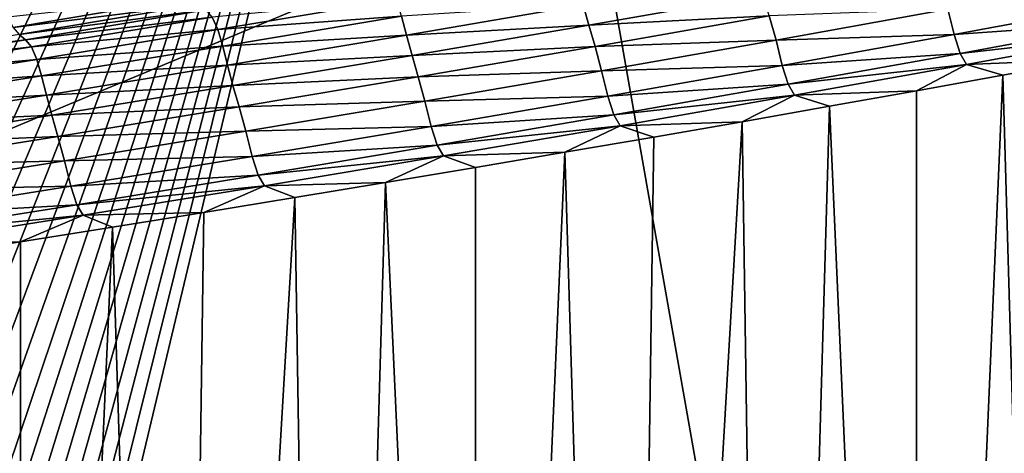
# Model space of a CAD drawing. Extents: x -65 to 446, y -88 to 1542.
# Tile 150 of 223: x 59.444 to 60.53, y -21.52 to -21.042. Entities that reach past the tile are written whole.
import ezdxf

# ---------------------------------------------------------------- set-up
doc = ezdxf.new("R2010")
doc.units = 0
doc.header["$LTSCALE"] = 74.25
for name, color, linetype in [('16', 7, 'CONTINUOUS'), ('463', 7, 'CONTINUOUS'), ('522', 7, 'CONTINUOUS'), ('6', 7, 'CONTINUOUS'), ('880', 7, 'CONTINUOUS'), ('884', 7, 'CONTINUOUS'), ('937', 7, 'CONTINUOUS')]:
    doc.layers.add(name, color=color, linetype=linetype)

msp = doc.modelspace()

# ---------------------------------------------------------------- linework, layer by layer
at = {"layer": '16', "linetype": 'CONTINUOUS'}
for points in [[(61.5, -22.7), (61.5, -20.3), (55.75, -20.3, 9.9593), (61.5, -22.7)], [(61.5, -22.7), (55.75, -20.3, 9.9593), (55.75, -22.7, 9.9593), (61.5, -22.7)]]:
    msp.add_3dface(points, dxfattribs=at)
at = {"layer": '463', "color": 7, "linetype": 'CONTINUOUS'}
for points in [[(59.5617, -26.3904, -9.6713), (56.9367, -26.405, -11.698), (59.4047, -21, -9.824), (59.5617, -26.3904, -9.6713)], [(61.6519, -21, -7.0138), (59.5617, -26.3904, -9.6713), (59.4047, -21, -9.824), (61.6519, -21, -7.0138)], [(61.6182, -26.3627, -7.0694), (59.5617, -26.3904, -9.6713), (61.6519, -21, -7.0138), (61.6182, -26.3627, -7.0694)]]:
    msp.add_3dface(points, dxfattribs=at)
at = {"layer": '522', "color": 7, "linetype": 'CONTINUOUS'}
for points in [[(50, -16.5, 13.9), (50, -32.2574, 13.9), (59.8285, -32.3284, 9.8298), (50, -16.5, 13.9)], [(63.9, -18.9401, 0), (50, -16.5, 13.9), (63.9, -32.5), (63.9, -18.9401, 0)], [(63.9, -32.5), (50, -16.5, 13.9), (59.8285, -32.3284, 9.8298), (63.9, -32.5)]]:
    msp.add_3dface(points, dxfattribs=at)
at = {"layer": '6', "linetype": 'CONTINUOUS'}
for points in [[(55.75, -20.3, -9.9593), (61.5, -20.3), (55.75, -22.7, -9.9593), (55.75, -20.3, -9.9593)], [(55.75, -22.7, -9.9593), (61.5, -20.3), (61.5, -22.7), (55.75, -22.7, -9.9593)]]:
    msp.add_3dface(points, dxfattribs=at)
at = {"layer": '880', "color": 7, "linetype": 'CONTINUOUS'}
for points in [[(59.6358, -21.0173, 13.172), (59.4306, -21.0398, 13.3406), (59.4368, -21.0509, 13.3321), (59.6358, -21.0173, 13.172)], [(59.6358, -21.0173, 13.172), (59.4368, -21.0509, 13.3321), (59.6424, -21.0255, 13.1654), (59.6358, -21.0173, 13.172)], [(59.8593, -21.0201, 13.0035), (59.6562, -21.0395, 13.1697), (59.6623, -21.0534, 13.167), (59.8593, -21.0201, 13.0035)], [(59.8593, -21.0201, 13.0035), (59.6623, -21.0534, 13.167), (59.865, -21.0386, 12.9949), (59.8593, -21.0201, 13.0035)], [(60.2636, -21.0146, 12.6298), (60.0653, -21.0261, 12.8157), (60.0714, -21.0484, 12.7992), (60.2636, -21.0146, 12.6298)], [(60.2636, -21.0146, 12.6298), (60.0714, -21.0484, 12.7992), (60.2705, -21.0383, 12.6058), (60.2636, -21.0146, 12.6298)], [(59.6424, -21.0255, 13.1654), (59.4368, -21.0509, 13.3321), (59.4433, -21.0589, 13.3254), (59.6424, -21.0255, 13.1654)], [(59.6424, -21.0255, 13.1654), (59.4433, -21.0589, 13.3254), (59.6494, -21.0314, 13.1665), (59.6424, -21.0255, 13.1654)], [(60.0653, -21.0261, 12.8157), (59.865, -21.0386, 12.9949), (59.8705, -21.0596, 12.9822), (60.0653, -21.0261, 12.8157)], [(60.0653, -21.0261, 12.8157), (59.8705, -21.0596, 12.9822), (60.0714, -21.0484, 12.7992), (60.0653, -21.0261, 12.8157)], [(60.4674, -21.0309, 12.3902), (60.2705, -21.0383, 12.6058), (60.2779, -21.065, 12.5617), (60.4674, -21.0309, 12.3902)], [(60.4674, -21.0309, 12.3902), (60.2779, -21.065, 12.5617), (60.4742, -21.0588, 12.3266), (60.4674, -21.0309, 12.3902)], [(60.661, -21.0243, 12.1531), (60.4674, -21.0309, 12.3902), (60.4742, -21.0588, 12.3266), (60.661, -21.0243, 12.1531)], [(60.661, -21.0243, 12.1531), (60.4742, -21.0588, 12.3266), (60.6675, -21.0452, 12.107), (60.661, -21.0243, 12.1531)], [(59.6494, -21.0314, 13.1665), (59.4433, -21.0589, 13.3254), (59.4502, -21.0645, 13.3265), (59.6494, -21.0314, 13.1665)], [(59.6494, -21.0314, 13.1665), (59.4502, -21.0645, 13.3265), (59.6562, -21.0395, 13.1697), (59.6494, -21.0314, 13.1665)], [(59.6562, -21.0395, 13.1697), (59.4502, -21.0645, 13.3265), (59.4568, -21.0725, 13.3299), (59.6562, -21.0395, 13.1697)], [(59.6562, -21.0395, 13.1697), (59.4568, -21.0725, 13.3299), (59.6623, -21.0534, 13.167), (59.6562, -21.0395, 13.1697)], [(59.865, -21.0386, 12.9949), (59.6623, -21.0534, 13.167), (59.6678, -21.0718, 13.1583), (59.865, -21.0386, 12.9949)], [(59.865, -21.0386, 12.9949), (59.6678, -21.0718, 13.1583), (59.8705, -21.0596, 12.9822), (59.865, -21.0386, 12.9949)], [(60.2705, -21.0383, 12.6058), (60.0714, -21.0484, 12.7992), (60.0783, -21.0721, 12.775), (60.2705, -21.0383, 12.6058)], [(60.2705, -21.0383, 12.6058), (60.0783, -21.0721, 12.775), (60.2779, -21.065, 12.5617), (60.2705, -21.0383, 12.6058)], [(60.0714, -21.0484, 12.7992), (59.8705, -21.0596, 12.9822), (59.8765, -21.0819, 12.9656), (60.0714, -21.0484, 12.7992)], [(60.0714, -21.0484, 12.7992), (59.8765, -21.0819, 12.9656), (60.0783, -21.0721, 12.775), (60.0714, -21.0484, 12.7992)], [(60.6675, -21.0452, 12.107), (60.4742, -21.0588, 12.3266), (60.4808, -21.0796, 12.2799), (60.6675, -21.0452, 12.107)], [(60.6675, -21.0452, 12.107), (60.4808, -21.0796, 12.2799), (60.6746, -21.0577, 12.1321), (60.6675, -21.0452, 12.107)], [(59.4433, -21.0589, 13.3254), (59.2419, -21.0918, 13.482), (59.4502, -21.0645, 13.3265), (59.4433, -21.0589, 13.3254)], [(59.6623, -21.0534, 13.167), (59.4568, -21.0725, 13.3299), (59.4628, -21.0863, 13.3272), (59.6623, -21.0534, 13.167)], [(59.6623, -21.0534, 13.167), (59.4628, -21.0863, 13.3272), (59.6678, -21.0718, 13.1583), (59.6623, -21.0534, 13.167)], [(59.8705, -21.0596, 12.9822), (59.6678, -21.0718, 13.1583), (59.6732, -21.0927, 13.1456), (59.8705, -21.0596, 12.9822)], [(59.8705, -21.0596, 12.9822), (59.6732, -21.0927, 13.1456), (59.8765, -21.0819, 12.9656), (59.8705, -21.0596, 12.9822)], [(60.4742, -21.0588, 12.3266), (60.2779, -21.065, 12.5617), (60.2848, -21.0929, 12.4973), (60.4742, -21.0588, 12.3266)], [(60.4742, -21.0588, 12.3266), (60.2848, -21.0929, 12.4973), (60.4808, -21.0796, 12.2799), (60.4742, -21.0588, 12.3266)], [(60.6746, -21.0577, 12.1321), (60.4808, -21.0796, 12.2799), (60.4878, -21.0919, 12.3055), (60.6746, -21.0577, 12.1321)], [(60.6746, -21.0577, 12.1321), (60.4878, -21.0919, 12.3055), (60.6225, -21.0865, 12.1918), (60.6746, -21.0577, 12.1321)], [(59.4502, -21.0645, 13.3265), (59.2419, -21.0918, 13.482), (59.2486, -21.0972, 13.4833), (59.4502, -21.0645, 13.3265)], [(59.4502, -21.0645, 13.3265), (59.2486, -21.0972, 13.4833), (59.4568, -21.0725, 13.3299), (59.4502, -21.0645, 13.3265)], [(59.4568, -21.0725, 13.3299), (59.2486, -21.0972, 13.4833), (59.2552, -21.105, 13.4867), (59.4568, -21.0725, 13.3299)], [(59.4568, -21.0725, 13.3299), (59.2552, -21.105, 13.4867), (59.4628, -21.0863, 13.3272), (59.4568, -21.0725, 13.3299)], [(59.6678, -21.0718, 13.1583), (59.4628, -21.0863, 13.3272), (59.4681, -21.1045, 13.3185), (59.6678, -21.0718, 13.1583)], [(59.6678, -21.0718, 13.1583), (59.4681, -21.1045, 13.3185), (59.6732, -21.0927, 13.1456), (59.6678, -21.0718, 13.1583)], [(60.0783, -21.0721, 12.775), (59.8765, -21.0819, 12.9656), (59.8834, -21.1055, 12.9411), (60.0783, -21.0721, 12.775)], [(60.0783, -21.0721, 12.775), (59.8834, -21.1055, 12.9411), (60.0856, -21.0988, 12.7303), (60.0783, -21.0721, 12.775)], [(60.2779, -21.065, 12.5617), (60.0783, -21.0721, 12.775), (60.0856, -21.0988, 12.7303), (60.2779, -21.065, 12.5617)], [(60.2779, -21.065, 12.5617), (60.0856, -21.0988, 12.7303), (60.2848, -21.0929, 12.4973), (60.2779, -21.065, 12.5617)], [(59.8765, -21.0819, 12.9656), (59.6732, -21.0927, 13.1456), (59.6791, -21.115, 13.1289), (59.8765, -21.0819, 12.9656)], [(59.8765, -21.0819, 12.9656), (59.6791, -21.115, 13.1289), (59.8834, -21.1055, 12.9411), (59.8765, -21.0819, 12.9656)], [(60.4808, -21.0796, 12.2799), (60.2848, -21.0929, 12.4973), (60.2914, -21.1137, 12.4501), (60.4808, -21.0796, 12.2799)], [(60.4808, -21.0796, 12.2799), (60.2914, -21.1137, 12.4501), (60.4878, -21.0919, 12.3055), (60.4808, -21.0796, 12.2799)], [(59.4628, -21.0863, 13.3272), (59.2552, -21.105, 13.4867), (59.261, -21.1186, 13.484), (59.4628, -21.0863, 13.3272)], [(59.4628, -21.0863, 13.3272), (59.261, -21.1186, 13.484), (59.4681, -21.1045, 13.3185), (59.4628, -21.0863, 13.3272)], [(59.6732, -21.0927, 13.1456), (59.4681, -21.1045, 13.3185), (59.4735, -21.1255, 13.3057), (59.6732, -21.0927, 13.1456)], [(59.6732, -21.0927, 13.1456), (59.4735, -21.1255, 13.3057), (59.6791, -21.115, 13.1289), (59.6732, -21.0927, 13.1456)], [(60.2848, -21.0929, 12.4973), (60.0856, -21.0988, 12.7303), (60.0926, -21.1267, 12.6652), (60.2848, -21.0929, 12.4973)], [(60.2848, -21.0929, 12.4973), (60.0926, -21.1267, 12.6652), (60.2914, -21.1137, 12.4501), (60.2848, -21.0929, 12.4973)], [(60.4878, -21.0919, 12.3055), (60.2914, -21.1137, 12.4501), (60.2984, -21.1258, 12.4761), (60.4878, -21.0919, 12.3055)], [(60.4878, -21.0919, 12.3055), (60.2984, -21.1258, 12.4761), (60.4328, -21.1209, 12.3665), (60.4878, -21.0919, 12.3055)], [(60.528, -21.1037, 12.2795), (60.4878, -21.0919, 12.3055), (60.4328, -21.1209, 12.3665), (60.528, -21.1037, 12.2795)], [(60.6225, -21.0865, 12.1918), (60.4878, -21.0919, 12.3055), (60.528, -21.1037, 12.2795), (60.6225, -21.0865, 12.1918)], [(59.4681, -21.1045, 13.3185), (59.261, -21.1186, 13.484), (59.2663, -21.1369, 13.4754), (59.4681, -21.1045, 13.3185)], [(59.4681, -21.1045, 13.3185), (59.2663, -21.1369, 13.4754), (59.4735, -21.1255, 13.3057), (59.4681, -21.1045, 13.3185)], [(59.8834, -21.1055, 12.9411), (59.6791, -21.115, 13.1289), (59.6859, -21.1386, 13.1043), (59.8834, -21.1055, 12.9411)], [(59.8834, -21.1055, 12.9411), (59.6859, -21.1386, 13.1043), (59.8907, -21.1323, 12.8961), (59.8834, -21.1055, 12.9411)], [(60.0856, -21.0988, 12.7303), (59.8834, -21.1055, 12.9411), (59.8907, -21.1323, 12.8961), (60.0856, -21.0988, 12.7303)], [(60.0856, -21.0988, 12.7303), (59.8907, -21.1323, 12.8961), (60.0926, -21.1267, 12.6652), (60.0856, -21.0988, 12.7303)], [(59.6791, -21.115, 13.1289), (59.4735, -21.1255, 13.3057), (59.4793, -21.1477, 13.289), (59.6791, -21.115, 13.1289)], [(59.6791, -21.115, 13.1289), (59.4793, -21.1477, 13.289), (59.6859, -21.1386, 13.1043), (59.6791, -21.115, 13.1289)], [(60.2914, -21.1137, 12.4501), (60.0926, -21.1267, 12.6652), (60.0992, -21.1474, 12.6175), (60.2914, -21.1137, 12.4501)], [(60.2914, -21.1137, 12.4501), (60.0992, -21.1474, 12.6175), (60.2984, -21.1258, 12.4761), (60.2914, -21.1137, 12.4501)], [(59.4735, -21.1255, 13.3057), (59.2663, -21.1369, 13.4754), (59.2714, -21.1577, 13.4626), (59.4735, -21.1255, 13.3057)], [(59.4735, -21.1255, 13.3057), (59.2714, -21.1577, 13.4626), (59.4793, -21.1477, 13.289), (59.4735, -21.1255, 13.3057)], [(60.0926, -21.1267, 12.6652), (59.8907, -21.1323, 12.8961), (59.8977, -21.1602, 12.8303), (60.0926, -21.1267, 12.6652)], [(60.0926, -21.1267, 12.6652), (59.8977, -21.1602, 12.8303), (60.0992, -21.1474, 12.6175), (60.0926, -21.1267, 12.6652)], [(60.2984, -21.1258, 12.4761), (60.0992, -21.1474, 12.6175), (60.1062, -21.1593, 12.6439), (60.2984, -21.1258, 12.4761)], [(60.2984, -21.1258, 12.4761), (60.1062, -21.1593, 12.6439), (60.2405, -21.1549, 12.5382), (60.2984, -21.1258, 12.4761)], [(60.337, -21.1379, 12.4527), (60.2984, -21.1258, 12.4761), (60.2405, -21.1549, 12.5382), (60.337, -21.1379, 12.4527)], [(60.4328, -21.1209, 12.3665), (60.2984, -21.1258, 12.4761), (60.337, -21.1379, 12.4527), (60.4328, -21.1209, 12.3665)], [(59.6859, -21.1386, 13.1043), (59.4793, -21.1477, 13.289), (59.486, -21.1713, 13.2643), (59.6859, -21.1386, 13.1043)], [(59.6859, -21.1386, 13.1043), (59.486, -21.1713, 13.2643), (59.6933, -21.1654, 13.0589), (59.6859, -21.1386, 13.1043)], [(59.8907, -21.1323, 12.8961), (59.6859, -21.1386, 13.1043), (59.6933, -21.1654, 13.0589), (59.8907, -21.1323, 12.8961)], [(59.8907, -21.1323, 12.8961), (59.6933, -21.1654, 13.0589), (59.8977, -21.1602, 12.8303), (59.8907, -21.1323, 12.8961)], [(59.4793, -21.1477, 13.289), (59.2714, -21.1577, 13.4626), (59.2772, -21.18, 13.4458), (59.4793, -21.1477, 13.289)], [(59.4793, -21.1477, 13.289), (59.2772, -21.18, 13.4458), (59.486, -21.1713, 13.2643), (59.4793, -21.1477, 13.289)], [(60.0992, -21.1474, 12.6175), (59.8977, -21.1602, 12.8303), (59.9043, -21.1808, 12.7822), (60.0992, -21.1474, 12.6175)], [(60.0992, -21.1474, 12.6175), (59.9043, -21.1808, 12.7822), (60.1062, -21.1593, 12.6439), (60.0992, -21.1474, 12.6175)], [(59.8977, -21.1602, 12.8303), (59.6933, -21.1654, 13.0589), (59.7002, -21.1933, 12.9926), (59.8977, -21.1602, 12.8303)], [(59.8977, -21.1602, 12.8303), (59.7002, -21.1933, 12.9926), (59.9043, -21.1808, 12.7822), (59.8977, -21.1602, 12.8303)], [(60.1062, -21.1593, 12.6439), (59.9043, -21.1808, 12.7822), (59.9113, -21.1926, 12.8089), (60.1062, -21.1593, 12.6439)], [(60.1062, -21.1593, 12.6439), (59.9113, -21.1926, 12.8089), (60.0452, -21.1886, 12.7071), (60.1062, -21.1593, 12.6439)], [(60.1432, -21.1718, 12.623), (60.1062, -21.1593, 12.6439), (60.0452, -21.1886, 12.7071), (60.1432, -21.1718, 12.623)], [(60.2405, -21.1549, 12.5382), (60.1062, -21.1593, 12.6439), (60.1432, -21.1718, 12.623), (60.2405, -21.1549, 12.5382)], [(59.486, -21.1713, 13.2643), (59.2772, -21.18, 13.4458), (59.2839, -21.2035, 13.421), (59.486, -21.1713, 13.2643)], [(59.486, -21.1713, 13.2643), (59.2839, -21.2035, 13.421), (59.4934, -21.1981, 13.2186), (59.486, -21.1713, 13.2643)], [(59.6933, -21.1654, 13.0589), (59.486, -21.1713, 13.2643), (59.4934, -21.1981, 13.2186), (59.6933, -21.1654, 13.0589)], [(59.6933, -21.1654, 13.0589), (59.4934, -21.1981, 13.2186), (59.7002, -21.1933, 12.9926), (59.6933, -21.1654, 13.0589)], [(59.9043, -21.1808, 12.7822), (59.7002, -21.1933, 12.9926), (59.7068, -21.2139, 12.944), (59.9043, -21.1808, 12.7822)], [(59.9043, -21.1808, 12.7822), (59.7068, -21.2139, 12.944), (59.9113, -21.1926, 12.8089), (59.9043, -21.1808, 12.7822)], [(59.7002, -21.1933, 12.9926), (59.4934, -21.1981, 13.2186), (59.5004, -21.226, 13.1517), (59.7002, -21.1933, 12.9926)], [(59.7002, -21.1933, 12.9926), (59.5004, -21.226, 13.1517), (59.7068, -21.2139, 12.944), (59.7002, -21.1933, 12.9926)], [(59.9113, -21.1926, 12.8089), (59.7068, -21.2139, 12.944), (59.7138, -21.2255, 12.9711), (59.9113, -21.1926, 12.8089)], [(59.9113, -21.1926, 12.8089), (59.7138, -21.2255, 12.9711), (59.8473, -21.222, 12.8732), (59.9113, -21.1926, 12.8089)], [(59.9466, -21.2054, 12.7905), (59.9113, -21.1926, 12.8089), (59.8473, -21.222, 12.8732), (59.9466, -21.2054, 12.7905)], [(60.0452, -21.1886, 12.7071), (59.9113, -21.1926, 12.8089), (59.9466, -21.2054, 12.7905), (60.0452, -21.1886, 12.7071)], [(59.4934, -21.1981, 13.2186), (59.2839, -21.2035, 13.421), (59.2912, -21.2303, 13.3751), (59.4934, -21.1981, 13.2186)], [(59.4934, -21.1981, 13.2186), (59.2912, -21.2303, 13.3751), (59.5004, -21.226, 13.1517), (59.4934, -21.1981, 13.2186)], [(59.7068, -21.2139, 12.944), (59.5004, -21.226, 13.1517), (59.5069, -21.2465, 13.1028), (59.7068, -21.2139, 12.944)], [(59.7068, -21.2139, 12.944), (59.5069, -21.2465, 13.1028), (59.7138, -21.2255, 12.9711), (59.7068, -21.2139, 12.944)], [(59.5004, -21.226, 13.1517), (59.2912, -21.2303, 13.3751), (59.2982, -21.2582, 13.3078), (59.5004, -21.226, 13.1517)], [(59.5004, -21.226, 13.1517), (59.2982, -21.2582, 13.3078), (59.5069, -21.2465, 13.1028), (59.5004, -21.226, 13.1517)], [(59.7138, -21.2255, 12.9711), (59.5069, -21.2465, 13.1028), (59.5138, -21.2579, 13.1303), (59.7138, -21.2255, 12.9711)], [(59.7138, -21.2255, 12.9711), (59.5138, -21.2579, 13.1303), (59.647, -21.2549, 13.036), (59.7138, -21.2255, 12.9711)], [(59.7474, -21.2385, 12.955), (59.7138, -21.2255, 12.9711), (59.647, -21.2549, 13.036), (59.7474, -21.2385, 12.955)], [(59.8473, -21.222, 12.8732), (59.7138, -21.2255, 12.9711), (59.7474, -21.2385, 12.955), (59.8473, -21.222, 12.8732)], [(59.5069, -21.2465, 13.1028), (59.2982, -21.2582, 13.3078), (59.3048, -21.2786, 13.2585), (59.5069, -21.2465, 13.1028)], [(59.5069, -21.2465, 13.1028), (59.3048, -21.2786, 13.2585), (59.5138, -21.2579, 13.1303), (59.5069, -21.2465, 13.1028)], [(59.5138, -21.2579, 13.1303), (59.3048, -21.2786, 13.2585), (59.3116, -21.2899, 13.2863), (59.5138, -21.2579, 13.1303)], [(59.5138, -21.2579, 13.1303), (59.3116, -21.2899, 13.2863), (59.4447, -21.2874, 13.1953), (59.5138, -21.2579, 13.1303)], [(59.5461, -21.2712, 13.1161), (59.5138, -21.2579, 13.1303), (59.4447, -21.2874, 13.1953), (59.5461, -21.2712, 13.1161)], [(59.647, -21.2549, 13.036), (59.5138, -21.2579, 13.1303), (59.5461, -21.2712, 13.1161), (59.647, -21.2549, 13.036)], [(59.4447, -21.2874, 13.1953), (59.3116, -21.2899, 13.2863), (59.3429, -21.3034, 13.2737), (59.4447, -21.2874, 13.1953)]]:
    msp.add_3dface(points, dxfattribs=at)
at = {"layer": '884', "color": 7, "linetype": 'CONTINUOUS'}
for points in [[(64, -18.4725), (62.1203, -32.4777, 7.0071), (59.9296, -20.0576, 9.8693), (64, -18.4725)], [(59.9296, -20.0576, 9.8693), (50.2505, -26.6503, 13.9978), (50.2385, -20.9509, 13.998), (59.9296, -20.0576, 9.8693)], [(50.4928, -26.6931, 13.9913), (50.2505, -26.6503, 13.9978), (59.9296, -20.0576, 9.8693), (50.4928, -26.6931, 13.9913)], [(50.7199, -26.738, 13.9815), (50.4928, -26.6931, 13.9913), (59.9296, -20.0576, 9.8693), (50.7199, -26.738, 13.9815)], [(50.9304, -26.7848, 13.969), (50.7199, -26.738, 13.9815), (59.9296, -20.0576, 9.8693), (50.9304, -26.7848, 13.969)], [(51.1259, -26.8338, 13.9547), (50.9304, -26.7848, 13.969), (59.9296, -20.0576, 9.8693), (51.1259, -26.8338, 13.9547)], [(51.3151, -26.8856, 13.9381), (51.1259, -26.8338, 13.9547), (59.9296, -20.0576, 9.8693), (51.3151, -26.8856, 13.9381)], [(51.497, -26.9401, 13.9197), (51.3151, -26.8856, 13.9381), (59.9296, -20.0576, 9.8693), (51.497, -26.9401, 13.9197)], [(51.6761, -26.9985, 13.8993), (51.497, -26.9401, 13.9197), (59.9296, -20.0576, 9.8693), (51.6761, -26.9985, 13.8993)], [(51.8531, -27.0608, 13.8768), (51.6761, -26.9985, 13.8993), (59.9296, -20.0576, 9.8693), (51.8531, -27.0608, 13.8768)], [(52.0287, -27.1273, 13.8522), (51.8531, -27.0608, 13.8768), (59.9296, -20.0576, 9.8693), (52.0287, -27.1273, 13.8522)], [(52.2041, -27.1984, 13.8254), (52.0287, -27.1273, 13.8522), (59.9296, -20.0576, 9.8693), (52.2041, -27.1984, 13.8254)], [(52.3783, -27.2737, 13.7965), (52.2041, -27.1984, 13.8254), (59.9296, -20.0576, 9.8693), (52.3783, -27.2737, 13.7965)], [(52.5507, -27.3528, 13.7657), (52.3783, -27.2737, 13.7965), (59.9296, -20.0576, 9.8693), (52.5507, -27.3528, 13.7657)], [(52.7211, -27.4358, 13.733), (52.5507, -27.3528, 13.7657), (59.9296, -20.0576, 9.8693), (52.7211, -27.4358, 13.733)], [(52.8858, -27.5209, 13.6993), (52.7211, -27.4358, 13.733), (59.9296, -20.0576, 9.8693), (52.8858, -27.5209, 13.6993)], [(53.0444, -27.6077, 13.665), (52.8858, -27.5209, 13.6993), (59.9296, -20.0576, 9.8693), (53.0444, -27.6077, 13.665)], [(53.2022, -27.7004, 13.6289), (53.0444, -27.6077, 13.665), (59.9296, -20.0576, 9.8693), (53.2022, -27.7004, 13.6289)], [(53.3583, -27.7983, 13.5912), (53.2022, -27.7004, 13.6289), (59.9296, -20.0576, 9.8693), (53.3583, -27.7983, 13.5912)], [(53.5192, -27.9061, 13.5505), (53.3583, -27.7983, 13.5912), (59.9296, -20.0576, 9.8693), (53.5192, -27.9061, 13.5505)], [(53.6935, -28.0294, 13.504), (53.5192, -27.9061, 13.5505), (59.9296, -20.0576, 9.8693), (53.6935, -28.0294, 13.504)], [(53.8747, -28.1643, 13.4531), (53.6935, -28.0294, 13.504), (59.9296, -20.0576, 9.8693), (53.8747, -28.1643, 13.4531)], [(54.0556, -28.3066, 13.3997), (53.8747, -28.1643, 13.4531), (59.9296, -20.0576, 9.8693), (54.0556, -28.3066, 13.3997)], [(54.237, -28.4568, 13.3435), (54.0556, -28.3066, 13.3997), (59.9296, -20.0576, 9.8693), (54.237, -28.4568, 13.3435)], [(54.4081, -28.6071, 13.2879), (54.237, -28.4568, 13.3435), (59.9296, -20.0576, 9.8693), (54.4081, -28.6071, 13.2879)], [(54.5679, -28.7572, 13.2338), (54.4081, -28.6071, 13.2879), (59.9296, -20.0576, 9.8693), (54.5679, -28.7572, 13.2338)], [(54.7213, -28.9093, 13.1799), (54.5679, -28.7572, 13.2338), (59.9296, -20.0576, 9.8693), (54.7213, -28.9093, 13.1799)], [(54.8694, -29.0637, 13.1259), (54.7213, -28.9093, 13.1799), (59.9296, -20.0576, 9.8693), (54.8694, -29.0637, 13.1259)], [(55.0996, -29.3196, 13.0382), (54.8694, -29.0637, 13.1259), (59.9296, -20.0576, 9.8693), (55.0996, -29.3196, 13.0382)], [(55.3182, -29.5811, 12.9505), (55.0996, -29.3196, 13.0382), (59.9296, -20.0576, 9.8693), (55.3182, -29.5811, 12.9505)], [(55.5213, -29.8429, 12.8653), (55.3182, -29.5811, 12.9505), (59.9296, -20.0576, 9.8693), (55.5213, -29.8429, 12.8653)], [(55.7055, -30.0961, 12.7846), (55.5213, -29.8429, 12.8653), (59.9296, -20.0576, 9.8693), (55.7055, -30.0961, 12.7846)], [(55.8699, -30.336, 12.71), (55.7055, -30.0961, 12.7846), (59.9296, -20.0576, 9.8693), (55.8699, -30.336, 12.71)], [(56.0146, -30.5585, 12.6422), (55.8699, -30.336, 12.71), (59.9296, -20.0576, 9.8693), (56.0146, -30.5585, 12.6422)], [(56.143, -30.7653, 12.5803), (56.0146, -30.5585, 12.6422), (59.9296, -20.0576, 9.8693), (56.143, -30.7653, 12.5803)], [(56.2576, -30.9581, 12.5237), (56.143, -30.7653, 12.5803), (59.9296, -20.0576, 9.8693), (56.2576, -30.9581, 12.5237)], [(56.3611, -31.1395, 12.4714), (56.2576, -30.9581, 12.5237), (59.9296, -20.0576, 9.8693), (56.3611, -31.1395, 12.4714)], [(56.4577, -31.3148, 12.4217), (56.3611, -31.1395, 12.4714), (59.9296, -20.0576, 9.8693), (56.4577, -31.3148, 12.4217)], [(56.5507, -31.4896, 12.3729), (56.4577, -31.3148, 12.4217), (59.9296, -20.0576, 9.8693), (56.5507, -31.4896, 12.3729)], [(56.6417, -31.666, 12.3243), (56.5507, -31.4896, 12.3729), (59.9296, -20.0576, 9.8693), (56.6417, -31.666, 12.3243)], [(56.7313, -31.8453, 12.2756), (56.6417, -31.666, 12.3243), (59.9296, -20.0576, 9.8693), (56.7313, -31.8453, 12.2756)], [(56.8188, -32.0259, 12.2272), (56.7313, -31.8453, 12.2756), (59.9296, -20.0576, 9.8693), (56.8188, -32.0259, 12.2272)], [(56.9039, -32.2071, 12.1793), (56.8188, -32.0259, 12.2272), (59.9296, -20.0576, 9.8693), (56.9039, -32.2071, 12.1793)], [(56.9866, -32.3882, 12.1321), (56.9039, -32.2071, 12.1793), (59.9296, -20.0576, 9.8693), (56.9866, -32.3882, 12.1321)], [(62.1203, -32.4777, 7.0071), (56.9866, -32.3882, 12.1321), (59.9296, -20.0576, 9.8693), (62.1203, -32.4777, 7.0071)]]:
    msp.add_3dface(points, dxfattribs=at)
at = {"layer": '937', "color": 7, "linetype": 'CONTINUOUS'}
for points in [[(60.6225, -21.0865, 12.1918), (60.528, -21.1037, 12.2795), (60.5909, -23.2767, 12.3333), (60.6225, -21.0865, 12.1918)], [(60.528, -21.1037, 12.2795), (60.4328, -21.1209, 12.3665), (60.4329, -23.3105, 12.4815), (60.528, -21.1037, 12.2795)], [(60.528, -21.1037, 12.2795), (60.4329, -23.3105, 12.4815), (60.5909, -23.2767, 12.3333), (60.528, -21.1037, 12.2795)], [(60.4328, -21.1209, 12.3665), (60.337, -21.1379, 12.4527), (60.4329, -23.3105, 12.4815), (60.4328, -21.1209, 12.3665)], [(60.337, -21.1379, 12.4527), (60.2405, -21.1549, 12.5382), (60.273, -23.3442, 12.6278), (60.337, -21.1379, 12.4527)], [(60.337, -21.1379, 12.4527), (60.273, -23.3442, 12.6278), (60.4329, -23.3105, 12.4815), (60.337, -21.1379, 12.4527)], [(60.2405, -21.1549, 12.5382), (60.1432, -21.1718, 12.623), (60.1113, -23.3776, 12.772), (60.2405, -21.1549, 12.5382)], [(60.2405, -21.1549, 12.5382), (60.1113, -23.3776, 12.772), (60.273, -23.3442, 12.6278), (60.2405, -21.1549, 12.5382)], [(60.1432, -21.1718, 12.623), (60.0452, -21.1886, 12.7071), (60.1113, -23.3776, 12.772), (60.1432, -21.1718, 12.623)], [(60.0452, -21.1886, 12.7071), (59.9466, -21.2054, 12.7905), (59.9477, -23.4109, 12.9142), (60.0452, -21.1886, 12.7071)], [(60.0452, -21.1886, 12.7071), (59.9477, -23.4109, 12.9142), (60.1113, -23.3776, 12.772), (60.0452, -21.1886, 12.7071)], [(59.9466, -21.2054, 12.7905), (59.8473, -21.222, 12.8732), (59.9477, -23.4109, 12.9142), (59.9466, -21.2054, 12.7905)], [(59.8473, -21.222, 12.8732), (59.7474, -21.2385, 12.955), (59.7823, -23.4439, 13.0544), (59.8473, -21.222, 12.8732)], [(59.8473, -21.222, 12.8732), (59.7823, -23.4439, 13.0544), (59.9477, -23.4109, 12.9142), (59.8473, -21.222, 12.8732)], [(59.7474, -21.2385, 12.955), (59.647, -21.2549, 13.036), (59.6152, -23.4768, 13.1925), (59.7474, -21.2385, 12.955)], [(59.7474, -21.2385, 12.955), (59.6152, -23.4768, 13.1925), (59.7823, -23.4439, 13.0544), (59.7474, -21.2385, 12.955)], [(59.647, -21.2549, 13.036), (59.5461, -21.2712, 13.1161), (59.6152, -23.4768, 13.1925), (59.647, -21.2549, 13.036)], [(59.5461, -21.2712, 13.1161), (59.4447, -21.2874, 13.1953), (59.4464, -23.5094, 13.3283), (59.5461, -21.2712, 13.1161)], [(59.5461, -21.2712, 13.1161), (59.4464, -23.5094, 13.3283), (59.6152, -23.4768, 13.1925), (59.5461, -21.2712, 13.1161)], [(59.4447, -21.2874, 13.1953), (59.3429, -21.3034, 13.2737), (59.4464, -23.5094, 13.3283), (59.4447, -21.2874, 13.1953)], [(59.3429, -21.3034, 13.2737), (59.2761, -23.5417, 13.4619), (59.4464, -23.5094, 13.3283), (59.3429, -21.3034, 13.2737)]]:
    msp.add_3dface(points, dxfattribs=at)

doc.saveas('drawing.dxf')
